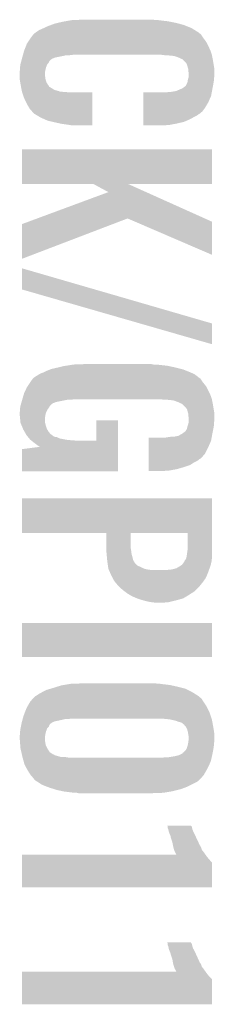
# Model space of a CAD drawing. Extents: x -3.7 to 63.4, y -6.5 to 53.7.
# Tile 33 of 74: x 47.8 to 49, y 10.8 to 17.1. Entities that reach past the tile are written whole.
import ezdxf

# ---------------------------------------------------------------- set-up
doc = ezdxf.new("R2010")
doc.units = 0
doc.layers.add('PI_5_CLICK_SHIELD_V100A_GTO', color=11, linetype='CONTINUOUS')

msp = doc.modelspace()

# ---------------------------------------------------------------- linework, layer by layer
at = {"layer": 'PI_5_CLICK_SHIELD_V100A_GTO'}
for points in [[(48.105696, 17.10436), (48.120302, 17.1069), (48.68672, 17.10436), (48.6664, 17.1069)], [(48.120302, 17.1069), (48.18888, 17.10944), (48.651162, 17.1069), (48.635922, 17.10944)], [(47.91202, 17.0434), (47.93488, 17.05356), (48.900082, 17.0434), (48.883822, 17.05356)], [(47.93488, 17.05356), (47.940378, 17.056098), (48.883822, 17.05356), (48.87976, 17.056098)], [(47.940378, 17.056098), (47.9679, 17.0688), (48.87976, 17.056098), (48.848008, 17.0688)], [(47.9679, 17.0688), (47.988214, 17.076418), (48.848008, 17.0688), (48.828962, 17.076418)], [(47.988214, 17.076418), (48.008542, 17.08404), (48.828962, 17.076418), (48.800002, 17.08404)], [(48.008542, 17.08404), (48.029876, 17.08912), (48.800002, 17.08404), (48.7807, 17.08912)], [(48.029876, 17.08912), (48.06188, 17.09674), (48.7807, 17.08912), (48.7426, 17.09674)], [(48.06188, 17.09674), (48.076484, 17.09928), (48.7426, 17.09674), (48.729898, 17.09928)], [(48.076484, 17.09928), (48.105696, 17.10436), (48.729898, 17.09928), (48.68672, 17.10436)], [(47.840052, 16.967198), (47.85868, 16.99514), (48.97374, 16.967198), (48.95342, 16.99514)], [(47.85868, 16.99514), (47.87392, 17.015462), (48.95342, 16.99514), (48.939874, 17.015462)], [(47.87392, 17.015462), (47.87688, 17.017998), (48.939874, 17.015462), (48.938182, 17.017998)], [(47.87688, 17.017998), (47.885774, 17.025618), (48.938182, 17.017998), (48.925486, 17.025618)], [(47.885774, 17.025618), (47.891688, 17.030686), (48.925486, 17.025618), (48.922946, 17.030686)], [(47.891688, 17.030686), (47.891706, 17.0307), (48.922946, 17.030686), (48.920404, 17.0307)], [(47.891706, 17.0307), (47.894246, 17.030706), (48.920404, 17.0307), (48.920396, 17.030706)], [(47.894246, 17.030706), (47.89678, 17.03324), (48.920396, 17.030706), (48.91634, 17.03324)], [(47.89678, 17.03324), (47.91202, 17.0434), (48.91634, 17.03324), (48.900082, 17.0434)], [(47.8155, 16.91132), (47.823402, 16.93164), (49.000552, 16.91132), (48.99152, 16.93164)], [(47.823402, 16.93164), (47.833282, 16.957042), (48.99152, 16.93164), (48.97882, 16.957042)], [(47.833282, 16.957042), (47.840052, 16.967198), (48.97882, 16.957042), (48.97374, 16.967198)], [(47.800088, 16.855438), (47.800766, 16.857978), (47.98568, 16.855438), (47.990756, 16.857978)], [(47.800766, 16.857978), (47.801444, 16.860518), (47.990756, 16.857978), (47.9933, 16.860518)], [(47.801444, 16.860518), (47.8028, 16.8656), (47.9933, 16.860518), (48.005156, 16.8656)], [(47.8028, 16.8656), (47.803504, 16.868138), (48.005156, 16.8656), (48.011078, 16.868138)], [(47.803504, 16.868138), (47.804916, 16.87322), (48.011078, 16.868138), (48.03648, 16.87322)], [(47.804916, 16.87322), (47.807738, 16.88338), (48.03648, 16.87322), (48.084738, 16.88338)], [(47.807738, 16.88338), (47.808444, 16.88592), (48.105058, 16.88338), (48.12538, 16.88592)], [(47.808444, 16.88592), (47.814794, 16.90878), (49.0093, 16.88592), (49.00168, 16.90878)], [(47.814794, 16.90878), (47.8155, 16.91132), (49.00168, 16.90878), (49.000552, 16.91132)], [(48.689276, 16.885918), (48.689258, 16.88592), (49.0093, 16.885918), (49.0093, 16.88592)], [(48.70958, 16.88338), (48.689276, 16.885918), (49.009808, 16.88338), (49.0093, 16.885918)], [(48.742598, 16.88084), (48.727358, 16.88338), (49.010316, 16.88084), (49.009808, 16.88338)], [(48.762918, 16.878302), (48.755296, 16.88084), (49.010824, 16.878302), (49.010316, 16.88084)], [(48.770536, 16.8783), (48.762918, 16.878302), (49.010824, 16.8783), (49.010824, 16.878302)], [(48.79848, 16.86814), (48.770536, 16.8783), (49.012856, 16.86814), (49.010824, 16.8783)], [(48.815626, 16.86052), (48.79848, 16.86814), (49.01438, 16.86052), (49.012856, 16.86814)], [(48.821336, 16.857982), (48.815626, 16.86052), (49.014804, 16.857982), (49.01438, 16.86052)], [(48.846736, 16.83258), (48.821336, 16.857982), (49.019038, 16.83258), (49.014804, 16.857982)], [(47.788574, 16.786858), (47.7901, 16.794482), (47.95012, 16.786858), (47.952026, 16.794482)], [(47.7901, 16.80972), (47.792276, 16.824958), (47.956288, 16.80972), (47.96282, 16.824958)], [(47.7901, 16.807178), (47.7901, 16.80972), (47.9552, 16.807178), (47.956288, 16.80972)], [(47.7901, 16.794482), (47.7901, 16.807178), (47.952026, 16.794482), (47.9552, 16.807178)], [(47.792276, 16.824958), (47.79264, 16.827502), (47.96282, 16.824958), (47.964854, 16.827502)], [(47.79264, 16.827502), (47.795348, 16.83766), (47.964854, 16.827502), (47.97298, 16.83766)], [(47.795348, 16.83766), (47.798056, 16.847816), (47.97298, 16.83766), (47.978058, 16.847816)], [(47.798056, 16.847816), (47.800088, 16.855438), (47.978058, 16.847816), (47.98568, 16.855438)], [(48.851822, 16.81988), (48.846736, 16.83258), (49.021154, 16.81988), (49.019038, 16.83258)], [(48.857918, 16.799558), (48.851822, 16.81988), (49.02454, 16.799558), (49.021154, 16.81988)], [(48.85944, 16.794484), (48.857918, 16.799558), (49.02454, 16.794484), (49.02454, 16.799558)], [(48.85944, 16.781782), (48.85944, 16.794484), (49.02454, 16.781782), (49.02454, 16.794484)], [(47.78756, 16.781782), (47.788574, 16.786858), (47.949556, 16.781782), (47.95012, 16.786858)], [(47.78756, 16.763998), (47.78756, 16.781782), (47.94758, 16.763998), (47.949556, 16.781782)], [(47.78756, 16.753838), (47.78756, 16.763998), (47.94758, 16.753838), (47.94758, 16.763998)], [(47.78756, 16.743678), (47.78756, 16.753838), (47.95012, 16.743678), (47.94758, 16.753838)], [(47.78756, 16.736056), (47.78756, 16.743678), (47.95012, 16.736056), (47.95012, 16.743678)], [(47.78756, 16.730982), (47.78756, 16.736056), (47.951644, 16.730982), (47.95012, 16.736056)], [(47.790948, 16.710658), (47.78756, 16.730982), (47.95774, 16.710658), (47.951644, 16.730982)], [(48.856902, 16.728442), (48.859438, 16.736058), (49.022, 16.728442), (49.022, 16.736058)], [(48.859438, 16.736058), (48.86198, 16.743684), (49.022, 16.736058), (49.023906, 16.743684)], [(48.86198, 16.771622), (48.85944, 16.781782), (49.02454, 16.771622), (49.02454, 16.781782)], [(48.86198, 16.746218), (48.86198, 16.771622), (49.02454, 16.746218), (49.02454, 16.771622)], [(48.86198, 16.743684), (48.86198, 16.746218), (49.023906, 16.743684), (49.02454, 16.746218)], [(47.79264, 16.7005), (47.790948, 16.710658), (47.963836, 16.7005), (47.95774, 16.710658)], [(47.793102, 16.69796), (47.79264, 16.7005), (47.96536, 16.69796), (47.963836, 16.7005)], [(47.79495, 16.687796), (47.793102, 16.69796), (47.97298, 16.687796), (47.96536, 16.69796)], [(47.795412, 16.685254), (47.79495, 16.687796), (47.972986, 16.685254), (47.97298, 16.687796)], [(47.795874, 16.682718), (47.795412, 16.685254), (47.975522, 16.682718), (47.972986, 16.685254)], [(47.79726, 16.6751), (47.795874, 16.682718), (47.98822, 16.6751), (47.975522, 16.682718)], [(47.79772, 16.67256), (47.79726, 16.6751), (47.992284, 16.67256), (47.98822, 16.6751)], [(47.799754, 16.662398), (47.79772, 16.67256), (48.00854, 16.662398), (47.992284, 16.67256)], [(48.79848, 16.6624), (48.821342, 16.672562), (49.011362, 16.6624), (49.013268, 16.672562)], [(48.821342, 16.672562), (48.839122, 16.685262), (49.013268, 16.672562), (49.015648, 16.685262)], [(48.839122, 16.685262), (48.844202, 16.690344), (49.015648, 16.685262), (49.016602, 16.690344)], [(48.844202, 16.690344), (48.851818, 16.70558), (49.016602, 16.690344), (49.01946, 16.70558)], [(48.851818, 16.70558), (48.85182, 16.705582), (49.01946, 16.70558), (49.01946, 16.705582)], [(48.85182, 16.705582), (48.85436, 16.7132), (49.01946, 16.705582), (49.02073, 16.7132)], [(48.85436, 16.7132), (48.85563, 16.720818), (49.02073, 16.7132), (49.022, 16.720818)], [(48.85563, 16.720818), (48.856902, 16.728442), (49.022, 16.720818), (49.022, 16.728442)], [(47.801278, 16.65478), (47.799754, 16.662398), (48.03648, 16.65478), (48.00854, 16.662398)], [(47.801786, 16.65224), (47.801278, 16.65478), (48.041564, 16.65224), (48.03648, 16.65478)], [(47.802294, 16.6497), (47.801786, 16.65224), (48.064422, 16.6497), (48.051722, 16.65224)], [(47.8028, 16.647162), (47.802294, 16.6497), (48.097426, 16.647162), (48.07712, 16.6497)], [(47.802802, 16.64716), (47.8028, 16.647162), (48.097442, 16.64716), (48.097426, 16.647162)], [(47.80281, 16.647138), (47.802802, 16.64716), (48.24984, 16.647138), (48.097442, 16.64716)], [(47.81804, 16.603982), (47.80281, 16.647138), (48.249834, 16.603982), (48.24984, 16.647138)], [(48.572434, 16.58366), (48.572438, 16.624298), (48.98644, 16.58366), (49.004218, 16.624298)], [(48.572438, 16.624298), (48.572442, 16.64716), (49.004218, 16.624298), (49.008504, 16.64716)], [(48.71466, 16.64716), (48.74768, 16.6497), (49.008504, 16.64716), (49.00898, 16.6497)], [(48.74768, 16.6497), (48.778162, 16.65478), (49.00898, 16.6497), (49.009932, 16.65478)], [(48.778162, 16.65478), (48.780704, 16.654782), (49.009932, 16.65478), (49.009934, 16.654782)], [(48.780704, 16.654782), (48.78578, 16.65732), (49.009934, 16.654782), (49.01041, 16.65732)], [(48.78578, 16.65732), (48.79848, 16.6624), (49.01041, 16.65732), (49.011362, 16.6624)], [(47.83582, 16.56842), (47.81804, 16.603982), (48.24983, 16.56842), (48.249834, 16.603982)], [(47.851058, 16.543022), (47.83582, 16.56842), (48.249828, 16.543022), (48.24983, 16.56842)], [(47.86884, 16.5227), (47.851058, 16.543022), (48.249826, 16.5227), (48.249828, 16.543022)], [(48.572428, 16.525238), (48.57243, 16.54556), (48.948338, 16.525238), (48.96358, 16.54556)], [(48.57243, 16.54556), (48.572434, 16.58366), (48.96358, 16.54556), (48.98644, 16.58366)], [(47.881538, 16.510002), (47.86884, 16.5227), (48.249824, 16.510002), (48.249826, 16.5227)], [(47.91964, 16.48714), (47.881538, 16.510002), (48.249822, 16.48714), (48.249824, 16.510002)], [(47.965358, 16.466822), (47.91964, 16.48714), (48.24982, 16.466822), (48.249822, 16.48714)], [(48.572422, 16.47444), (48.572424, 16.48968), (48.867062, 16.47444), (48.895, 16.48968)], [(48.572424, 16.48968), (48.572426, 16.499838), (48.895, 16.48968), (48.915318, 16.499838)], [(48.572426, 16.512538), (48.572428, 16.525238), (48.933096, 16.512538), (48.948338, 16.525238)], [(48.572426, 16.51), (48.572426, 16.512538), (48.92802, 16.51), (48.933096, 16.512538)], [(48.572426, 16.499838), (48.572426, 16.51), (48.915318, 16.499838), (48.92802, 16.51)], [(48.00854, 16.45666), (47.965358, 16.466822), (48.24982, 16.45666), (48.24982, 16.466822)], [(48.054262, 16.4465), (48.00854, 16.45666), (48.249818, 16.4465), (48.24982, 16.45666)], [(48.09236, 16.44142), (48.054262, 16.4465), (48.249818, 16.44142), (48.249818, 16.4465)], [(48.1076, 16.43888), (48.09236, 16.44142), (48.249818, 16.43888), (48.249818, 16.44142)], [(48.12538, 16.43634), (48.1076, 16.43888), (48.249818, 16.43634), (48.249818, 16.43888)], [(48.57242, 16.44904), (48.572422, 16.4592), (48.78832, 16.44904), (48.831498, 16.4592)], [(48.57242, 16.43888), (48.57242, 16.44904), (48.734978, 16.43888), (48.78832, 16.44904)], [(48.57242, 16.436362), (48.57242, 16.43888), (48.677064, 16.436362), (48.734978, 16.43888)], [(48.67656, 16.43634), (48.57242, 16.436362), (48.67656, 16.43634), (48.677064, 16.436362)], [(48.572422, 16.4592), (48.572422, 16.47444), (48.831498, 16.4592), (48.867062, 16.47444)], [(47.8028, 16.062982), (47.80282, 16.283918), (49.009278, 16.062982), (49.0093, 16.283918)], [(47.80282, 16.283918), (47.802822, 16.28394), (49.0093, 16.283918), (47.802822, 16.28394)], [(48.257454, 16.06296), (47.8028, 16.062982), (49.009278, 16.06296), (49.009278, 16.062982)], [(48.257532, 16.062918), (48.257454, 16.06296), (48.478536, 16.062918), (49.009278, 16.06296)], [(48.351398, 16.012184), (48.257532, 16.062918), (48.591332, 16.012184), (48.478536, 16.062918)], [(47.898786, 15.844516), (48.351398, 16.012184), (48.964102, 15.844516), (48.591332, 16.012184)], [(47.802802, 15.58801), (47.802816, 15.808964), (47.802802, 15.58801), (48.380412, 15.808964)], [(47.802816, 15.808964), (47.898786, 15.844516), (48.380412, 15.808964), (48.473352, 15.844516)], [(48.520494, 15.824186), (48.473352, 15.844516), (49.0093, 15.824186), (48.964102, 15.844516)], [(49.00927, 15.613394), (48.520494, 15.824186), (49.00927, 15.613394), (49.0093, 15.824186)], [(47.8028, 15.392418), (47.802828, 15.527014), (48.266086, 15.392418), (47.802828, 15.527014)], [(48.551442, 15.176482), (47.8028, 15.392418), (49.0093, 15.176482), (48.266086, 15.392418)], [(49.009272, 15.044426), (48.551442, 15.176482), (49.009272, 15.044426), (49.0093, 15.176482)], [(48.114586, 14.91234), (48.130462, 14.91488), (48.67656, 14.91234), (48.65878, 14.91488)], [(48.130462, 14.91488), (48.19904, 14.91742), (48.638462, 14.91488), (48.625762, 14.91742)], [(47.89678, 14.84376), (47.912018, 14.853918), (48.91109, 14.84376), (48.89754, 14.853918)], [(47.912018, 14.853918), (47.912022, 14.85392), (48.89754, 14.853918), (48.897536, 14.85392)], [(47.912022, 14.85392), (47.922182, 14.859), (48.897536, 14.85392), (48.886108, 14.859)], [(47.922182, 14.859), (47.93742, 14.86408), (48.886108, 14.859), (48.87468, 14.86408)], [(47.93742, 14.86408), (47.95266, 14.8717), (48.87468, 14.86408), (48.85563, 14.8717)], [(47.95266, 14.8717), (47.97044, 14.87932), (48.85563, 14.8717), (48.836578, 14.87932)], [(47.97044, 14.87932), (47.983982, 14.884398), (48.836578, 14.87932), (48.823882, 14.884398)], [(47.983982, 14.884398), (47.990762, 14.88694), (48.823882, 14.884398), (48.813716, 14.88694)], [(47.990762, 14.88694), (48.01362, 14.89202), (48.813716, 14.88694), (48.793398, 14.89202)], [(48.01362, 14.89202), (48.034956, 14.8971), (48.793398, 14.89202), (48.77308, 14.8971)], [(48.034956, 14.8971), (48.06696, 14.90472), (48.77308, 14.8971), (48.736886, 14.90472)], [(48.06696, 14.90472), (48.082834, 14.90726), (48.736886, 14.90472), (48.72482, 14.90726)], [(48.082834, 14.90726), (48.114586, 14.91234), (48.72482, 14.90726), (48.67656, 14.91234)], [(47.836664, 14.775178), (47.855292, 14.80312), (48.973742, 14.775178), (48.95088, 14.80312)], [(47.855292, 14.80312), (47.85868, 14.8082), (48.95088, 14.80312), (48.947494, 14.8082)], [(47.85868, 14.8082), (47.872012, 14.825978), (48.947494, 14.8082), (48.935642, 14.825978)], [(47.872012, 14.825978), (47.873922, 14.828522), (48.935642, 14.825978), (48.931404, 14.828522)], [(47.873922, 14.828522), (47.88103, 14.833598), (48.931404, 14.828522), (48.922946, 14.833598)], [(47.88103, 14.833598), (47.888126, 14.838666), (48.922946, 14.833598), (48.920406, 14.838666)], [(47.888126, 14.838666), (47.888146, 14.83868), (48.920406, 14.838666), (48.917864, 14.83868)], [(47.888146, 14.83868), (47.891704, 14.84122), (48.917864, 14.83868), (48.914478, 14.84122)], [(47.891704, 14.84122), (47.894246, 14.841226), (48.914478, 14.84122), (48.91447, 14.841226)], [(47.894246, 14.841226), (47.89678, 14.84376), (48.91447, 14.841226), (48.91109, 14.84376)], [(47.811016, 14.71676), (47.8155, 14.732), (49.00168, 14.71676), (48.994908, 14.732)], [(47.8155, 14.732), (47.819056, 14.73962), (48.994908, 14.732), (48.99152, 14.73962)], [(47.819056, 14.73962), (47.833282, 14.770102), (48.99152, 14.73962), (48.97628, 14.770102)], [(47.833282, 14.770102), (47.836664, 14.775178), (48.97628, 14.770102), (48.973742, 14.775178)], [(47.79264, 14.653262), (47.79554, 14.663418), (47.980604, 14.653262), (47.99076, 14.663418)], [(47.79554, 14.663418), (47.796266, 14.665958), (47.99076, 14.663418), (47.995836, 14.665958)], [(47.796266, 14.665958), (47.796992, 14.668496), (47.995836, 14.665958), (47.99838, 14.668496)], [(47.796992, 14.668496), (47.79917, 14.676118), (47.99838, 14.668496), (48.018698, 14.676118)], [(47.79917, 14.676118), (47.8028, 14.68882), (48.018698, 14.676118), (48.082198, 14.68882)], [(47.8028, 14.68882), (47.803546, 14.69136), (48.082198, 14.68882), (48.094898, 14.69136)], [(47.803546, 14.69136), (47.804294, 14.6939), (48.117758, 14.69136), (48.13554, 14.6939)], [(47.804294, 14.6939), (47.811016, 14.71676), (49.0093, 14.6939), (49.00168, 14.71676)], [(48.681656, 14.693898), (48.681638, 14.6939), (49.0093, 14.693898), (49.0093, 14.6939)], [(48.70196, 14.69136), (48.681656, 14.693898), (49.009808, 14.69136), (49.0093, 14.693898)], [(48.737518, 14.68882), (48.722278, 14.69136), (49.010316, 14.68882), (49.009808, 14.69136)], [(48.757838, 14.686282), (48.750216, 14.68882), (49.010824, 14.686282), (49.010316, 14.68882)], [(48.765456, 14.68628), (48.757838, 14.686282), (49.010824, 14.68628), (49.010824, 14.686282)], [(48.7934, 14.67612), (48.765456, 14.68628), (49.012856, 14.67612), (49.010824, 14.68628)], [(48.810544, 14.6685), (48.7934, 14.67612), (49.01438, 14.6685), (49.012856, 14.67612)], [(48.816258, 14.66596), (48.810544, 14.6685), (49.014804, 14.66596), (49.01438, 14.6685)], [(48.828958, 14.655802), (48.816258, 14.66596), (49.016498, 14.655802), (49.014804, 14.66596)], [(47.78756, 14.610082), (47.7901, 14.622782), (47.9552, 14.610082), (47.96155, 14.622782)], [(47.78756, 14.610078), (47.78756, 14.610082), (47.955198, 14.610078), (47.9552, 14.610082)], [(47.78756, 14.594838), (47.78756, 14.610078), (47.951388, 14.594838), (47.955198, 14.610078)], [(47.7901, 14.638022), (47.790946, 14.6431), (47.971456, 14.638022), (47.97552, 14.6431)], [(47.7901, 14.630398), (47.7901, 14.638022), (47.965358, 14.630398), (47.971456, 14.638022)], [(47.7901, 14.622782), (47.7901, 14.630398), (47.96155, 14.622782), (47.965358, 14.630398)], [(47.790946, 14.6431), (47.792638, 14.653256), (47.97552, 14.6431), (47.980598, 14.653256)], [(47.792638, 14.653256), (47.79264, 14.653262), (47.980598, 14.653256), (47.980604, 14.653262)], [(48.844198, 14.640562), (48.828958, 14.655802), (49.019038, 14.640562), (49.016498, 14.655802)], [(48.85182, 14.627862), (48.844198, 14.640562), (49.021154, 14.627862), (49.019038, 14.640562)], [(48.857364, 14.607538), (48.85182, 14.627862), (49.02454, 14.607538), (49.021154, 14.627862)], [(48.85944, 14.599924), (48.857364, 14.607538), (49.02454, 14.599924), (49.02454, 14.607538)], [(47.78807, 14.589758), (47.78756, 14.594838), (47.95012, 14.589758), (47.951388, 14.594838)], [(47.790608, 14.564362), (47.78807, 14.589758), (47.94758, 14.564362), (47.95012, 14.589758)], [(47.79188, 14.551658), (47.790608, 14.564362), (47.94758, 14.551658), (47.94758, 14.564362)], [(47.79264, 14.544042), (47.79188, 14.551658), (47.949104, 14.544042), (47.94758, 14.551658)], [(47.794734, 14.53896), (47.79264, 14.544042), (47.95012, 14.53896), (47.949104, 14.544042)], [(47.802054, 14.52118), (47.794734, 14.53896), (47.9552, 14.52118), (47.95012, 14.53896)], [(48.27524, 14.429762), (48.27526, 14.559258), (48.41239, 14.429762), (48.4124, 14.559258)], [(48.27526, 14.559258), (48.275262, 14.55928), (48.4124, 14.559258), (48.275262, 14.55928)], [(48.85944, 14.587224), (48.85944, 14.599924), (49.02454, 14.587224), (49.02454, 14.599924)], [(48.861978, 14.579602), (48.85944, 14.587224), (49.02454, 14.579602), (49.02454, 14.587224)], [(48.85944, 14.536422), (48.860962, 14.544038), (49.022, 14.536422), (49.022, 14.544038)], [(48.860962, 14.544038), (48.86198, 14.549122), (49.022, 14.544038), (49.02327, 14.549122)], [(48.86198, 14.554198), (48.861978, 14.579602), (49.02454, 14.554198), (49.02454, 14.579602)], [(48.86198, 14.549122), (48.86198, 14.554198), (49.02327, 14.549122), (49.02454, 14.554198)], [(47.80833, 14.505938), (47.802054, 14.52118), (47.96028, 14.505938), (47.9552, 14.52118)], [(47.81042, 14.50086), (47.80833, 14.505938), (47.963184, 14.50086), (47.96028, 14.505938)], [(47.817676, 14.488162), (47.81042, 14.50086), (47.97044, 14.488162), (47.963184, 14.50086)], [(47.826388, 14.472918), (47.817676, 14.488162), (47.983142, 14.472918), (47.97044, 14.488162)], [(48.816894, 14.47292), (48.82134, 14.47546), (49.01184, 14.47292), (49.012348, 14.47546)], [(48.82134, 14.47546), (48.841662, 14.490706), (49.012348, 14.47546), (49.015396, 14.490706)], [(48.841662, 14.490706), (48.844202, 14.495782), (49.015396, 14.490706), (49.016412, 14.495782)], [(48.844202, 14.495782), (48.84928, 14.5034), (49.016412, 14.495782), (49.017936, 14.5034)], [(48.84928, 14.5034), (48.851818, 14.51102), (49.017936, 14.5034), (49.01946, 14.51102)], [(48.851818, 14.51102), (48.85436, 14.521178), (49.01946, 14.51102), (49.021152, 14.521178)], [(48.85436, 14.521178), (48.856052, 14.526258), (49.021152, 14.521178), (49.022, 14.526258)], [(48.856052, 14.526258), (48.85944, 14.536422), (49.022, 14.526258), (49.022, 14.536422)], [(47.830738, 14.465302), (47.826388, 14.472918), (47.993806, 14.465302), (47.983142, 14.472918)], [(47.834898, 14.460218), (47.830738, 14.465302), (48.000922, 14.460218), (47.993806, 14.465302)], [(47.836976, 14.457678), (47.834898, 14.460218), (48.003464, 14.457678), (48.000922, 14.460218)], [(47.839054, 14.45514), (47.836976, 14.457678), (48.008542, 14.45514), (48.003464, 14.457678)], [(47.841134, 14.452598), (47.839054, 14.45514), (48.023782, 14.452598), (48.008542, 14.45514)], [(47.847366, 14.44498), (47.841134, 14.452598), (48.039022, 14.44498), (48.023782, 14.452598)], [(47.851522, 14.4399), (47.847366, 14.44498), (48.06442, 14.4399), (48.039022, 14.44498)], [(47.853598, 14.437362), (47.851522, 14.4399), (48.07838, 14.437362), (48.06442, 14.4399)], [(47.856776, 14.43482), (47.853598, 14.437362), (48.09236, 14.43482), (48.07838, 14.437362)], [(47.859952, 14.43228), (47.856776, 14.43482), (48.12538, 14.43228), (48.09236, 14.43482)], [(47.863126, 14.42974), (47.859952, 14.43228), (48.160938, 14.42974), (48.12538, 14.43228)], [(47.879, 14.41704), (47.863126, 14.42974), (48.41239, 14.41704), (48.41239, 14.42974)], [(47.89932, 14.4018), (47.879, 14.41704), (48.412388, 14.4018), (48.41239, 14.41704)], [(48.160938, 14.42974), (48.27524, 14.429762), (48.41239, 14.42974), (48.41239, 14.429762)], [(48.607994, 14.3891), (48.607998, 14.429738), (48.98644, 14.3891), (49.004218, 14.429738)], [(48.607998, 14.429738), (48.608002, 14.45006), (49.004218, 14.429738), (49.007804, 14.45006)], [(48.714662, 14.45006), (48.747682, 14.45514), (49.007804, 14.45006), (49.0087, 14.45514)], [(48.765462, 14.45514), (48.780702, 14.45768), (49.0087, 14.45514), (49.00915, 14.45768)], [(48.780702, 14.45768), (48.783244, 14.457682), (49.00915, 14.45768), (49.00915, 14.457682)], [(48.783244, 14.457682), (48.788324, 14.46022), (49.00915, 14.457682), (49.009598, 14.46022)], [(48.788324, 14.46022), (48.793404, 14.460222), (49.009598, 14.46022), (49.009598, 14.460222)], [(48.793404, 14.460222), (48.803558, 14.4653), (49.009598, 14.460222), (49.010494, 14.4653)], [(48.803558, 14.4653), (48.816894, 14.47292), (49.010494, 14.4653), (49.01184, 14.47292)], [(47.8028, 14.234182), (47.80282, 14.376402), (48.412378, 14.234182), (48.412386, 14.376402)], [(47.80282, 14.376402), (47.918632, 14.391568), (48.412386, 14.376402), (48.412388, 14.391568)], [(47.914554, 14.391644), (47.89932, 14.4018), (48.412388, 14.391644), (48.412388, 14.4018)], [(47.91863, 14.391588), (47.914554, 14.391644), (48.412388, 14.391588), (48.412388, 14.391644)], [(47.918632, 14.391568), (47.91863, 14.391588), (48.412388, 14.391568), (48.412388, 14.391588)], [(48.60799, 14.34846), (48.607994, 14.3891), (48.96612, 14.34846), (48.98644, 14.3891)], [(48.607982, 14.2748), (48.607984, 14.292578), (48.8696, 14.2748), (48.89754, 14.292578)], [(48.607984, 14.292578), (48.607986, 14.302738), (48.89754, 14.292578), (48.917858, 14.302738)], [(48.607986, 14.3129), (48.607988, 14.315438), (48.93056, 14.3129), (48.935636, 14.315438)], [(48.607986, 14.302738), (48.607986, 14.3129), (48.917858, 14.302738), (48.93056, 14.3129)], [(48.607988, 14.33068), (48.60799, 14.34846), (48.950882, 14.33068), (48.96612, 14.34846)], [(48.607988, 14.315438), (48.607988, 14.33068), (48.935636, 14.315438), (48.950882, 14.33068)], [(48.412378, 14.23416), (47.8028, 14.234182), (48.412378, 14.23416), (48.412378, 14.234182)], [(48.60798, 14.2494), (48.607982, 14.2621), (48.78832, 14.2494), (48.8315, 14.2621)], [(48.60798, 14.23924), (48.60798, 14.2494), (48.732438, 14.23924), (48.78832, 14.2494)], [(48.60798, 14.236722), (48.60798, 14.23924), (48.672006, 14.236722), (48.732438, 14.23924)], [(48.67148, 14.2367), (48.60798, 14.236722), (48.67148, 14.2367), (48.672006, 14.236722)], [(48.607982, 14.2621), (48.607982, 14.2748), (48.8315, 14.2621), (48.8696, 14.2748)], [(47.80282, 14.063958), (47.802822, 14.06398), (49.0093, 14.063958), (47.802822, 14.06398)], [(47.80282, 13.843002), (47.80282, 14.063958), (49.0093, 13.843002), (49.0093, 14.063958)], [(48.338718, 13.843), (47.80282, 13.843002), (49.0093, 13.843), (49.0093, 13.843002)], [(48.338738, 13.743942), (48.338718, 13.843), (48.49368, 13.743942), (48.493702, 13.843)], [(48.85436, 13.842978), (48.493702, 13.843), (49.0093, 13.842978), (49.0093, 13.843)], [(48.85436, 13.73378), (48.85436, 13.842978), (49.0093, 13.73378), (49.0093, 13.842978)], [(48.33874, 13.7287), (48.338738, 13.743942), (48.49622, 13.7287), (48.49368, 13.743942)], [(48.33874, 13.723618), (48.33874, 13.7287), (48.496856, 13.723618), (48.49622, 13.7287)], [(48.340126, 13.708382), (48.33874, 13.723618), (48.49876, 13.708382), (48.496856, 13.723618)], [(48.85073, 13.70838), (48.85436, 13.73378), (49.0093, 13.70838), (49.0093, 13.73378)], [(48.341742, 13.6906), (48.340126, 13.708382), (48.50384, 13.6906), (48.49876, 13.708382)], [(48.34359, 13.670284), (48.341742, 13.6906), (48.508918, 13.670284), (48.50384, 13.6906)], [(48.34382, 13.66774), (48.34359, 13.670284), (48.510372, 13.66774), (48.508918, 13.670284)], [(48.345998, 13.652502), (48.34382, 13.66774), (48.519078, 13.652502), (48.510372, 13.66774)], [(48.834036, 13.660122), (48.83404, 13.662656), (49.00676, 13.660122), (49.007076, 13.662656)], [(48.83404, 13.662656), (48.836578, 13.667736), (49.007076, 13.662656), (49.00771, 13.667736)], [(48.836578, 13.667736), (48.841658, 13.67282), (49.00771, 13.667736), (49.008346, 13.67282)], [(48.841658, 13.67282), (48.845468, 13.68044), (49.008346, 13.67282), (49.0093, 13.68044)], [(48.845468, 13.68044), (48.846738, 13.682978), (49.0093, 13.68044), (49.0093, 13.682978)], [(48.846738, 13.682978), (48.84928, 13.69822), (49.0093, 13.682978), (49.0093, 13.69822)], [(48.84928, 13.69822), (48.85073, 13.70838), (49.0093, 13.69822), (49.0093, 13.70838)], [(48.348538, 13.634724), (48.345998, 13.652502), (48.53686, 13.634724), (48.519078, 13.652502)], [(48.349264, 13.62964), (48.348538, 13.634724), (48.54956, 13.62964), (48.53686, 13.634724)], [(48.350352, 13.62202), (48.349264, 13.62964), (48.5648, 13.62202), (48.54956, 13.62964)], [(48.35144, 13.614404), (48.350352, 13.62202), (48.582574, 13.614404), (48.5648, 13.62202)], [(48.351442, 13.614402), (48.35144, 13.614404), (48.582578, 13.614402), (48.582574, 13.614404)], [(48.353664, 13.60932), (48.351442, 13.614402), (48.60544, 13.60932), (48.582578, 13.614402)], [(48.354776, 13.60678), (48.353664, 13.60932), (48.63338, 13.60678), (48.60544, 13.60932)], [(48.365886, 13.581382), (48.354776, 13.60678), (48.98136, 13.581382), (48.990594, 13.60678)], [(48.709582, 13.60678), (48.745142, 13.60932), (48.990594, 13.60678), (48.991518, 13.60932)], [(48.745142, 13.60932), (48.76038, 13.61186), (48.991518, 13.60932), (48.992442, 13.61186)], [(48.76038, 13.61186), (48.778156, 13.61694), (48.992442, 13.61186), (48.994288, 13.61694)], [(48.780696, 13.61694), (48.78578, 13.61948), (48.994288, 13.61694), (48.995212, 13.61948)], [(48.78578, 13.61948), (48.79848, 13.6271), (48.995212, 13.61948), (48.997982, 13.6271)], [(48.79848, 13.6271), (48.814734, 13.63726), (48.997982, 13.6271), (49.001678, 13.63726)], [(48.814734, 13.63726), (48.818796, 13.639798), (49.001678, 13.63726), (49.002242, 13.639798)], [(48.818796, 13.639798), (48.834036, 13.660114), (49.002242, 13.639798), (49.006758, 13.660114)], [(48.834036, 13.660114), (48.834036, 13.660122), (49.006758, 13.660114), (49.00676, 13.660122)], [(48.36922, 13.573758), (48.365886, 13.581382), (48.977894, 13.573758), (48.98136, 13.581382)], [(48.380058, 13.55344), (48.36922, 13.573758), (48.968658, 13.55344), (48.977894, 13.573758)], [(48.389538, 13.535662), (48.380058, 13.55344), (48.955728, 13.535662), (48.968658, 13.55344)], [(48.398008, 13.5255), (48.389538, 13.535662), (48.94834, 13.5255), (48.955728, 13.535662)], [(48.414938, 13.505182), (48.398008, 13.5255), (48.931716, 13.505182), (48.94834, 13.5255)], [(48.42332, 13.497562), (48.414938, 13.505182), (48.925482, 13.497562), (48.931716, 13.505182)], [(48.44288, 13.47978), (48.42332, 13.497562), (48.907698, 13.47978), (48.925482, 13.497562)], [(48.45304, 13.47216), (48.44288, 13.47978), (48.900078, 13.47216), (48.907698, 13.47978)], [(48.47336, 13.45692), (48.45304, 13.47216), (48.876372, 13.45692), (48.900078, 13.47216)], [(48.486422, 13.4493), (48.47336, 13.45692), (48.86452, 13.4493), (48.876372, 13.45692)], [(48.503838, 13.43914), (48.486422, 13.4493), (48.847588, 13.43914), (48.86452, 13.4493)], [(48.534322, 13.42644), (48.503838, 13.43914), (48.826422, 13.42644), (48.847588, 13.43914)], [(48.534328, 13.426438), (48.534322, 13.42644), (48.82642, 13.426438), (48.826422, 13.42644)], [(48.5648, 13.41628), (48.534328, 13.426438), (48.789844, 13.41628), (48.82642, 13.426438)], [(48.574114, 13.41374), (48.5648, 13.41628), (48.7807, 13.41374), (48.789844, 13.41628)], [(48.59274, 13.40866), (48.574114, 13.41374), (48.759362, 13.40866), (48.7807, 13.41374)], [(48.615602, 13.40358), (48.59274, 13.40866), (48.738026, 13.40358), (48.759362, 13.40866)], [(48.63592, 13.40104), (48.615602, 13.40358), (48.727358, 13.40104), (48.738026, 13.40358)], [(48.6537, 13.3985), (48.63592, 13.40104), (48.6664, 13.3985), (48.727358, 13.40104)], [(47.8028, 13.053082), (47.80282, 13.268938), (49.009278, 13.053082), (49.0093, 13.268938)], [(47.80282, 13.268938), (47.802822, 13.26896), (49.0093, 13.268938), (47.802822, 13.26896)], [(49.009278, 13.05306), (47.8028, 13.053082), (49.009278, 13.05306), (49.009278, 13.053082)], [(47.960282, 12.844782), (47.986186, 12.8524), (48.854358, 12.844782), (48.839122, 12.8524)], [(47.986186, 12.8524), (48.00346, 12.85748), (48.839122, 12.8524), (48.818802, 12.85748)], [(48.00346, 12.85748), (48.02759, 12.8651), (48.818802, 12.85748), (48.78832, 12.8651)], [(48.02759, 12.8651), (48.05172, 12.87272), (48.78832, 12.8651), (48.75403, 12.87272)], [(48.05172, 12.87272), (48.06696, 12.87526), (48.75403, 12.87272), (48.7426, 12.87526)], [(48.06696, 12.87526), (48.09744, 12.88034), (48.7426, 12.87526), (48.69942, 12.88034)], [(48.09744, 12.88034), (48.112682, 12.88288), (48.69942, 12.88034), (48.68164, 12.88288)], [(48.112682, 12.88288), (48.18126, 12.88542), (48.666402, 12.88288), (48.653702, 12.88542)], [(47.8536, 12.76858), (47.871374, 12.788896), (48.95596, 12.76858), (48.94326, 12.788896)], [(47.871374, 12.788896), (47.871378, 12.7889), (48.94326, 12.788896), (48.943256, 12.7889)], [(47.871378, 12.7889), (47.881538, 12.799058), (48.943256, 12.7889), (48.930562, 12.799058)], [(47.881538, 12.799058), (47.886618, 12.804138), (48.930562, 12.799058), (48.925482, 12.804138)], [(47.886618, 12.804138), (47.886624, 12.804142), (48.925482, 12.804138), (48.925476, 12.804142)], [(47.886624, 12.804142), (47.891702, 12.806682), (48.925476, 12.804142), (48.921412, 12.806682)], [(47.891702, 12.806682), (47.906938, 12.816838), (48.921412, 12.806682), (48.905162, 12.816838)], [(47.906938, 12.816838), (47.9298, 12.82954), (48.905162, 12.816838), (48.884838, 12.82954)], [(47.9298, 12.82954), (47.960282, 12.844782), (48.884838, 12.82954), (48.854358, 12.844782)], [(47.82086, 12.702538), (47.83074, 12.727942), (48.99406, 12.702538), (48.981358, 12.727942)], [(47.83074, 12.727942), (47.836452, 12.738098), (48.981358, 12.727942), (48.97628, 12.738098)], [(47.836452, 12.738098), (47.8536, 12.76858), (48.97628, 12.738098), (48.95596, 12.76858)], [(47.803786, 12.6492), (47.80661, 12.65936), (48.03648, 12.6492), (48.079662, 12.65936)], [(47.80661, 12.65936), (47.807314, 12.6619), (48.099982, 12.65936), (48.115222, 12.6619)], [(47.807314, 12.6619), (47.81296, 12.68222), (49.007608, 12.6619), (49.000834, 12.68222)], [(47.81296, 12.68222), (47.82086, 12.702538), (49.000834, 12.68222), (48.99406, 12.702538)], [(48.71466, 12.65936), (48.68418, 12.6619), (49.008454, 12.65936), (49.007608, 12.6619)], [(48.74006, 12.65682), (48.71466, 12.65936), (49.0093, 12.65682), (49.008454, 12.65936)], [(47.7901, 12.580622), (47.79264, 12.598398), (47.955202, 12.580622), (47.96187, 12.598398)], [(47.79264, 12.598398), (47.793148, 12.60094), (47.96187, 12.598398), (47.962824, 12.60094)], [(47.793148, 12.60094), (47.79518, 12.611104), (47.962824, 12.60094), (47.97298, 12.611104)], [(47.79518, 12.611104), (47.79772, 12.6238), (47.97298, 12.611104), (47.978064, 12.6238)], [(47.79772, 12.6238), (47.799244, 12.631422), (47.978064, 12.6238), (47.985684, 12.631422)], [(47.799244, 12.631422), (47.799752, 12.633962), (47.985684, 12.631422), (47.99076, 12.633962)], [(47.799752, 12.633962), (47.80026, 12.6365), (47.99076, 12.633962), (47.9933, 12.6365)], [(47.80026, 12.636502), (47.802376, 12.64412), (47.993304, 12.636502), (48.011082, 12.64412)], [(47.80026, 12.6365), (47.80026, 12.636502), (47.9933, 12.6365), (47.993304, 12.636502)], [(47.802376, 12.64412), (47.803786, 12.6492), (48.011082, 12.64412), (48.03648, 12.6492)], [(48.76292, 12.65174), (48.74006, 12.65682), (49.010224, 12.65174), (49.0093, 12.65682)], [(48.783242, 12.646658), (48.76292, 12.65174), (49.011148, 12.646658), (49.010224, 12.65174)], [(48.795942, 12.64158), (48.783242, 12.646658), (49.012072, 12.64158), (49.011148, 12.646658)], [(48.806098, 12.63904), (48.795942, 12.64158), (49.012534, 12.63904), (49.012072, 12.64158)], [(48.813724, 12.6365), (48.806098, 12.63904), (49.012996, 12.6365), (49.012534, 12.63904)], [(48.816264, 12.636496), (48.813724, 12.6365), (49.012996, 12.636496), (49.012996, 12.6365)], [(48.831502, 12.623798), (48.816264, 12.636496), (49.015304, 12.623798), (49.012996, 12.636496)], [(48.844202, 12.608556), (48.831502, 12.623798), (49.018076, 12.608556), (49.015304, 12.623798)], [(48.848012, 12.60094), (48.844202, 12.608556), (49.01946, 12.60094), (49.018076, 12.608556)], [(48.851822, 12.593318), (48.848012, 12.60094), (49.020634, 12.593318), (49.01946, 12.60094)], [(47.78756, 12.552682), (47.789082, 12.5603), (47.949358, 12.552682), (47.95012, 12.5603)], [(47.78756, 12.5349), (47.78756, 12.552682), (47.94758, 12.5349), (47.949358, 12.552682)], [(47.78756, 12.534898), (47.78756, 12.5349), (47.94758, 12.534898), (47.94758, 12.5349)], [(47.788538, 12.522202), (47.78756, 12.534898), (47.94758, 12.522202), (47.94758, 12.534898)], [(47.789082, 12.5603), (47.7901, 12.565382), (47.95012, 12.5603), (47.95139, 12.565382)], [(47.7901, 12.58062), (47.7901, 12.580622), (47.9552, 12.58062), (47.955202, 12.580622)], [(47.7901, 12.565382), (47.7901, 12.58062), (47.95139, 12.565382), (47.9552, 12.58062)], [(48.8569, 12.57554), (48.851822, 12.593318), (49.023368, 12.57554), (49.020634, 12.593318)], [(48.858172, 12.567918), (48.8569, 12.57554), (49.02454, 12.567918), (49.023368, 12.57554)], [(48.86198, 12.545058), (48.858172, 12.567918), (49.02454, 12.545058), (49.02454, 12.567918)], [(48.859946, 12.514578), (48.86198, 12.5349), (49.02454, 12.514578), (49.02454, 12.5349)], [(48.86198, 12.5349), (48.86198, 12.545058), (49.02454, 12.5349), (49.02454, 12.545058)], [(47.78932, 12.51204), (47.788538, 12.522202), (47.95012, 12.51204), (47.94758, 12.522202)], [(47.7901, 12.50188), (47.78932, 12.51204), (47.951572, 12.50188), (47.95012, 12.51204)], [(47.790736, 12.494264), (47.7901, 12.50188), (47.95266, 12.494264), (47.951572, 12.50188)], [(47.79264, 12.471402), (47.790736, 12.494264), (47.964092, 12.471402), (47.95266, 12.494264)], [(47.794372, 12.463782), (47.79264, 12.471402), (47.9679, 12.463782), (47.964092, 12.471402)], [(48.841658, 12.458698), (48.84928, 12.471398), (49.017078, 12.458698), (49.019458, 12.471398)], [(48.84928, 12.4714), (48.854358, 12.48664), (49.01946, 12.4714), (49.021636, 12.48664)], [(48.84928, 12.471398), (48.84928, 12.4714), (49.019458, 12.471398), (49.01946, 12.4714)], [(48.854358, 12.48664), (48.854922, 12.48918), (49.021636, 12.48664), (49.022, 12.48918)], [(48.854922, 12.48918), (48.85831, 12.504418), (49.022, 12.48918), (49.022, 12.504418)], [(48.85831, 12.504418), (48.85944, 12.5095), (49.022, 12.504418), (49.02327, 12.5095)], [(48.85944, 12.5095), (48.859946, 12.514578), (49.02327, 12.5095), (49.02454, 12.514578)], [(47.797836, 12.448542), (47.794372, 12.463782), (47.978058, 12.448542), (47.9679, 12.463782)], [(47.800146, 12.43838), (47.797836, 12.448542), (47.9933, 12.43838), (47.978058, 12.448542)], [(47.800722, 12.435844), (47.800146, 12.43838), (47.995838, 12.435844), (47.9933, 12.43838)], [(47.8013, 12.4333), (47.800722, 12.435844), (48.00346, 12.4333), (47.995838, 12.435844)], [(47.802454, 12.428222), (47.8013, 12.4333), (48.011076, 12.428222), (48.00346, 12.4333)], [(47.804764, 12.41806), (47.802454, 12.428222), (48.046636, 12.41806), (48.011076, 12.428222)], [(47.80534, 12.415518), (47.804764, 12.41806), (48.08475, 12.415518), (48.069498, 12.41806)], [(47.806046, 12.41298), (47.80534, 12.415518), (48.099978, 12.41298), (48.08475, 12.415518)], [(47.813102, 12.387578), (47.806046, 12.41298), (49.00168, 12.387578), (49.007656, 12.41298)], [(48.696878, 12.41298), (48.71466, 12.41552), (49.007656, 12.41298), (49.008254, 12.41552)], [(48.732438, 12.41552), (48.77816, 12.42314), (49.008254, 12.41552), (49.010046, 12.42314)], [(48.77816, 12.42314), (48.798478, 12.428218), (49.010046, 12.42314), (49.01124, 12.428218)], [(48.798478, 12.428218), (48.80356, 12.43076), (49.01124, 12.428218), (49.01184, 12.43076)], [(48.80356, 12.43076), (48.818796, 12.438378), (49.01184, 12.43076), (49.013268, 12.438378)], [(48.818796, 12.438378), (48.821326, 12.43838), (49.013268, 12.438378), (49.013268, 12.43838)], [(48.821326, 12.43838), (48.823878, 12.443454), (49.013268, 12.43838), (49.01422, 12.443454)], [(48.823878, 12.443454), (48.8315, 12.44854), (49.01422, 12.443454), (49.015172, 12.44854)], [(48.8315, 12.44854), (48.841658, 12.458698), (49.015172, 12.44854), (49.017078, 12.458698)], [(47.818038, 12.369802), (47.813102, 12.387578), (48.993314, 12.369802), (49.00168, 12.387578)], [(47.831588, 12.344402), (47.818038, 12.369802), (48.98136, 12.344402), (48.993314, 12.369802)], [(47.838362, 12.3317), (47.831588, 12.344402), (48.974214, 12.3317), (48.98136, 12.344402)], [(47.85614, 12.303762), (47.838362, 12.3317), (48.9585, 12.303762), (48.974214, 12.3317)], [(47.856142, 12.30376), (47.85614, 12.303762), (48.9585, 12.30376), (48.9585, 12.303762)], [(47.87138, 12.28598), (47.856142, 12.30376), (48.943262, 12.28598), (48.9585, 12.30376)], [(47.881538, 12.273282), (47.87138, 12.28598), (48.930562, 12.273282), (48.943262, 12.28598)], [(47.886618, 12.268202), (47.881538, 12.273282), (48.925482, 12.268202), (48.930562, 12.273282)], [(47.894476, 12.263118), (47.886618, 12.268202), (48.920398, 12.263118), (48.925482, 12.268202)], [(47.90625, 12.2555), (47.894476, 12.263118), (48.9077, 12.2555), (48.920398, 12.263118)], [(47.9298, 12.240262), (47.90625, 12.2555), (48.877224, 12.240262), (48.9077, 12.2555)], [(47.962456, 12.22756), (47.9298, 12.240262), (48.85182, 12.22756), (48.877224, 12.240262)], [(47.97552, 12.222478), (47.962456, 12.22756), (48.838266, 12.222478), (48.85182, 12.22756)], [(48.007694, 12.21232), (47.97552, 12.222478), (48.811178, 12.21232), (48.838266, 12.222478)], [(48.023782, 12.20724), (48.007694, 12.21232), (48.790858, 12.20724), (48.811178, 12.21232)], [(48.059978, 12.19962), (48.023782, 12.20724), (48.76038, 12.19962), (48.790858, 12.20724)], [(48.072042, 12.19708), (48.059978, 12.19962), (48.745774, 12.19708), (48.76038, 12.19962)], [(48.11522, 12.192), (48.072042, 12.19708), (48.716562, 12.192), (48.745774, 12.19708)], [(48.133, 12.18946), (48.11522, 12.192), (48.701958, 12.18946), (48.716562, 12.192)], [(48.160938, 12.18692), (48.150778, 12.18946), (48.63338, 12.18692), (48.701958, 12.18946)], [(48.724894, 11.981158), (48.724872, 11.98118), (48.87722, 11.981158), (48.724872, 11.98118)], [(48.727354, 11.978646), (48.724894, 11.981158), (48.877226, 11.978646), (48.87722, 11.981158)], [(48.727356, 11.978634), (48.727354, 11.978646), (48.877226, 11.978634), (48.877226, 11.978646)], [(48.727358, 11.973556), (48.727356, 11.978634), (48.882302, 11.973556), (48.877226, 11.978634)], [(48.72736, 11.968484), (48.727358, 11.973556), (48.883148, 11.968484), (48.882302, 11.973556)], [(48.731426, 11.958318), (48.72736, 11.968484), (48.884842, 11.958318), (48.883148, 11.968484)], [(48.732438, 11.955782), (48.731426, 11.958318), (48.885858, 11.955782), (48.884842, 11.958318)], [(48.734474, 11.94562), (48.732438, 11.955782), (48.88992, 11.94562), (48.885858, 11.955782)], [(48.73498, 11.943082), (48.734474, 11.94562), (48.89119, 11.943082), (48.88992, 11.94562)], [(48.74006, 11.927842), (48.73498, 11.943082), (48.89881, 11.927842), (48.89119, 11.943082)], [(48.741332, 11.9253), (48.74006, 11.927842), (48.90008, 11.9253), (48.89881, 11.927842)], [(48.74514, 11.917682), (48.741332, 11.9253), (48.903466, 11.917682), (48.90008, 11.9253)], [(48.74768, 11.907522), (48.74514, 11.917682), (48.907982, 11.907522), (48.903466, 11.917682)], [(48.74768, 11.904984), (48.74768, 11.907522), (48.90911, 11.904984), (48.907982, 11.907522)], [(48.748528, 11.90244), (48.74768, 11.904984), (48.91024, 11.90244), (48.90911, 11.904984)], [(48.757838, 11.8745), (48.748528, 11.90244), (48.923476, 11.8745), (48.91024, 11.90244)], [(48.761904, 11.85418), (48.757838, 11.8745), (48.933102, 11.85418), (48.923476, 11.8745)], [(48.762414, 11.851636), (48.761904, 11.85418), (48.935642, 11.851636), (48.933102, 11.85418)], [(48.76292, 11.8491), (48.762414, 11.851636), (48.93691, 11.8491), (48.935642, 11.851636)], [(48.764826, 11.841478), (48.76292, 11.8491), (48.94072, 11.841478), (48.93691, 11.8491)], [(47.80282, 11.77798), (47.802822, 11.79576), (48.98136, 11.77798), (48.96866, 11.79576)], [(47.802822, 11.79576), (48.783224, 11.79579), (48.96866, 11.79576), (48.96864, 11.79579)], [(48.768, 11.828782), (48.764826, 11.841478), (48.944954, 11.828782), (48.94072, 11.841478)], [(48.769018, 11.826238), (48.768, 11.828782), (48.945802, 11.826238), (48.944954, 11.828782)], [(48.77308, 11.81608), (48.769018, 11.826238), (48.95393, 11.81608), (48.945802, 11.826238)], [(48.77435, 11.81354), (48.77308, 11.81608), (48.95596, 11.81354), (48.95393, 11.81608)], [(48.783224, 11.79579), (48.77435, 11.81354), (48.96864, 11.79579), (48.95596, 11.81354)], [(47.8028, 11.587502), (47.802816, 11.747494), (49.009278, 11.587502), (49.0093, 11.747494)], [(47.802816, 11.747494), (47.802818, 11.7602), (49.0093, 11.747494), (48.996598, 11.7602)], [(47.802818, 11.7602), (47.80282, 11.77798), (48.996598, 11.7602), (48.98136, 11.77798)], [(49.009278, 11.58748), (47.8028, 11.587502), (49.009278, 11.58748), (49.009278, 11.587502)], [(48.724868, 11.236938), (48.724856, 11.23696), (48.87722, 11.236938), (48.724856, 11.23696)], [(48.726112, 11.234414), (48.724868, 11.236938), (48.877224, 11.234414), (48.87722, 11.236938)], [(48.727358, 11.231884), (48.726112, 11.234414), (48.878912, 11.231884), (48.877224, 11.234414)], [(48.72736, 11.226798), (48.727358, 11.231884), (48.882302, 11.226798), (48.878912, 11.231884)], [(48.72736, 11.224264), (48.72736, 11.226798), (48.88281, 11.224264), (48.882302, 11.226798)], [(48.731424, 11.2141), (48.72736, 11.224264), (48.884842, 11.2141), (48.88281, 11.224264)], [(48.732438, 11.211562), (48.731424, 11.2141), (48.885688, 11.211562), (48.884842, 11.2141)], [(48.734558, 11.198858), (48.732438, 11.211562), (48.88992, 11.198858), (48.885688, 11.211562)], [(48.73498, 11.196322), (48.734558, 11.198858), (48.89137, 11.196322), (48.88992, 11.198858)], [(48.741078, 11.181078), (48.73498, 11.196322), (48.90008, 11.181078), (48.89137, 11.196322)], [(48.74514, 11.17092), (48.741078, 11.181078), (48.904596, 11.17092), (48.90008, 11.181078)], [(48.747678, 11.163302), (48.74514, 11.17092), (48.907982, 11.163302), (48.904596, 11.17092)], [(48.74768, 11.160764), (48.747678, 11.163302), (48.90911, 11.160764), (48.907982, 11.163302)], [(48.748528, 11.15822), (48.74768, 11.160764), (48.91024, 11.15822), (48.90911, 11.160764)], [(48.757838, 11.130282), (48.748528, 11.15822), (48.922814, 11.130282), (48.91024, 11.15822)], [(48.761996, 11.10742), (48.757838, 11.130282), (48.933102, 11.10742), (48.922814, 11.130282)], [(48.762458, 11.10488), (48.761996, 11.10742), (48.93564, 11.10488), (48.933102, 11.10742)], [(48.76292, 11.102338), (48.762458, 11.10488), (48.937336, 11.102338), (48.93564, 11.10488)], [(48.764372, 11.09726), (48.76292, 11.102338), (48.94072, 11.09726), (48.937336, 11.102338)], [(48.768, 11.08456), (48.764372, 11.09726), (48.944956, 11.08456), (48.94072, 11.09726)], [(47.802818, 11.01598), (47.80282, 11.03376), (48.996598, 11.01598), (48.98136, 11.03376)], [(47.80282, 11.03376), (47.802822, 11.05154), (48.98136, 11.03376), (48.96866, 11.05154)], [(47.802822, 11.05154), (48.783224, 11.05157), (48.96866, 11.05154), (48.96864, 11.05157)], [(48.768848, 11.082018), (48.768, 11.08456), (48.945802, 11.082018), (48.944956, 11.08456)], [(48.77308, 11.06932), (48.768848, 11.082018), (48.95596, 11.06932), (48.945802, 11.082018)], [(48.778158, 11.061702), (48.77308, 11.06932), (48.961402, 11.061702), (48.95596, 11.06932)], [(48.783224, 11.05157), (48.778158, 11.061702), (48.96864, 11.05157), (48.961402, 11.061702)], [(47.8028, 10.843282), (47.802816, 11.003274), (49.009278, 10.843282), (49.0093, 11.003274)], [(47.802816, 11.003274), (47.802818, 11.01598), (49.0093, 11.003274), (48.996598, 11.01598)], [(49.009278, 10.84326), (47.8028, 10.843282), (49.009278, 10.84326), (49.009278, 10.843282)]]:
    msp.add_solid(points, dxfattribs=at)

doc.saveas('drawing.dxf')
